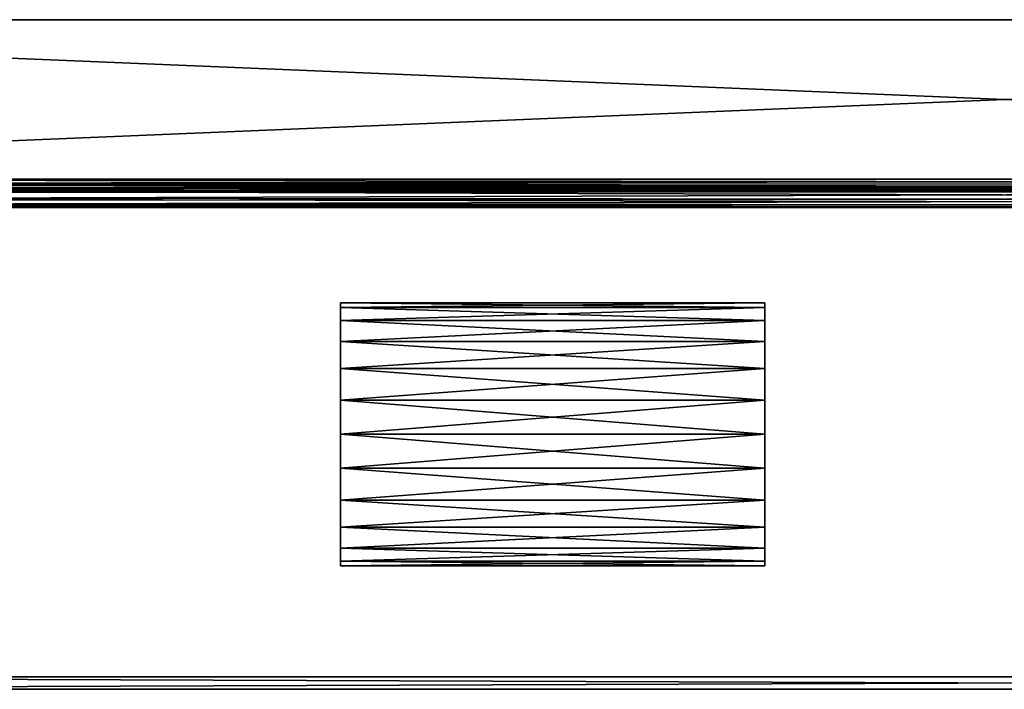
# Model space of a CAD drawing. Extents: x -129 to 122, y 0 to 43.
# Tile 9 of 18: x -67 to -4, y 0 to 43. Entities that reach past the tile are written whole.
import ezdxf

# ---------------------------------------------------------------- set-up
doc = ezdxf.new("R2010")
doc.units = 0
doc.header["$LTSCALE"] = 25.4
doc.layers.get('0').update_dxf_attribs({"color": 13, "linetype": 'CONTINUOUS'})

# ---------------------------------------------------------------- blocks, each defined once
blk = doc.blocks.new('HAGA-9708-9710_STL')
at = {"color": 251}
mesh = blk.add_polyface(dxfattribs=at)
corners = [(122.157, 43.01, 0), (121.357, 16.01, 0), (121.357, 43.01, 0), (-128.643, 43.01, 0), (-129.443, 16.01, 0), (-129.443, 43.01, 0), (-128.643, 16.01, 0), (-128.241, 9.964, 0), (-127.502, 10.27, 0), (-124.816, 4.838, 0), (-124.25, 5.404, 0), (-119.69, 1.413, 0), (-119.384, 2.152, 0), (-113.643, 0.21, 0), (-113.643, 1.01, 0), (106.357, 1.01, 0), (106.357, 0.21, 0), (112.097, 2.152, 0), (112.403, 1.413, 0), (116.963, 5.404, 0), (117.529, 4.838, 0), (120.215, 10.27, 0), (120.954, 9.964, 0), (122.157, 16.01, 0)]
mesh.append_faces([[corners[k] for k in face] for face in [(0, 1, 2), (3, 4, 5)]], dxfattribs={"vtx0": -1, "color": 251})
mesh.append_faces([[corners[k] for k in face] for face in [(4, 6, 7), (7, 8, 9), (9, 10, 11), (11, 12, 13), (13, 15, 16), (16, 17, 18), (18, 19, 20), (20, 21, 22), (22, 1, 23), (23, 1, 0)]], dxfattribs={"vtx0": -1, "vtx1": -1, "color": 251})
mesh.append_faces([[corners[k] for k in face] for face in [(4, 3, 6), (7, 6, 8), (9, 8, 10), (11, 10, 12), (13, 12, 14), (13, 14, 15), (16, 15, 17), (18, 17, 19), (20, 19, 21), (22, 21, 1)]], dxfattribs={"vtx0": -1, "vtx2": -1, "color": 251})
mesh = blk.add_polyface(dxfattribs=at)
corners = [(-129.443, 16.01, 150), (-128.643, 16.01, 150), (-129.443, 43.01, 150), (-128.241, 9.964, 150), (-127.502, 10.27, 150), (-124.816, 4.838, 150), (-124.25, 5.404, 150), (-119.69, 1.413, 150), (-119.384, 2.152, 150), (-113.643, 0.21, 150), (-113.643, 1.01, 150), (106.357, 0.21, 150), (106.357, 1.01, 150), (112.403, 1.413, 150), (112.097, 2.152, 150), (116.963, 5.404, 150), (117.529, 4.838, 150), (120.215, 10.27, 150), (120.954, 9.964, 150), (121.357, 16.01, 150), (122.157, 16.01, 150), (121.357, 43.01, 150), (122.157, 43.01, 150), (-128.643, 43.01, 150)]
mesh.append_faces([[corners[k] for k in face] for face in [(21, 20, 22)]], dxfattribs={"vtx0": -1, "color": 251})
mesh.append_faces([[corners[k] for k in face] for face in [(0, 1, 2), (1, 3, 4), (4, 5, 6), (6, 7, 8), (8, 9, 10), (10, 11, 12), (12, 13, 14), (14, 13, 15), (15, 16, 17), (17, 18, 19), (19, 20, 21)]], dxfattribs={"vtx0": -1, "vtx1": -1, "color": 251})
mesh.append_faces([[corners[k] for k in face] for face in [(1, 0, 3), (4, 3, 5), (6, 5, 7), (8, 7, 9), (10, 9, 11), (12, 11, 13), (15, 13, 16), (17, 16, 18), (19, 18, 20)]], dxfattribs={"vtx0": -1, "vtx2": -1, "color": 251})
mesh.append_faces([[corners[k] for k in face] for face in [(23, 2, 1)]], dxfattribs={"vtx1": -1, "color": 251})
at = {"color": 7}
mesh = blk.add_polyface(dxfattribs=at)
corners = [(118.786, 32.81, 129), (-126.073, 43.01, 129), (-126.073, 32.81, 129), (118.786, 43.01, 129)]
mesh.append_faces([[corners[k] for k in face] for face in [(0, 1, 2), (1, 0, 3)]], dxfattribs={"vtx0": -1, "color": 7})
mesh = blk.add_polyface(dxfattribs=at)
corners = [(118.786, 43.01, 128), (-126.073, 32.81, 128), (-126.073, 43.01, 128), (118.786, 32.81, 128)]
mesh.append_faces([[corners[k] for k in face] for face in [(0, 1, 2), (1, 0, 3)]], dxfattribs={"vtx0": -1, "color": 7})
mesh = blk.add_polyface(dxfattribs=at)
corners = [(-126.073, 43.01, 129), (118.786, 43.01, 128), (-126.073, 43.01, 128), (118.786, 43.01, 129)]
mesh.append_faces([[corners[k] for k in face] for face in [(0, 1, 2), (1, 0, 3)]], dxfattribs={"vtx0": -1, "color": 7})
mesh = blk.add_polyface(dxfattribs=at)
corners = [(118.786, 43.01, 21), (-126.073, 32.81, 21), (-126.073, 43.01, 21), (118.786, 32.81, 21)]
mesh.append_faces([[corners[k] for k in face] for face in [(0, 1, 2), (1, 0, 3)]], dxfattribs={"vtx0": -1, "color": 7})
mesh = blk.add_polyface(dxfattribs=at)
corners = [(118.786, 32.81, 22), (-126.073, 43.01, 22), (-126.073, 32.81, 22), (118.786, 43.01, 22)]
mesh.append_faces([[corners[k] for k in face] for face in [(0, 1, 2), (1, 0, 3)]], dxfattribs={"vtx0": -1, "color": 7})
mesh = blk.add_polyface(dxfattribs=at)
corners = [(-126.073, 43.01, 22), (118.786, 43.01, 21), (-126.073, 43.01, 21), (118.786, 43.01, 22)]
mesh.append_faces([[corners[k] for k in face] for face in [(0, 1, 2), (1, 0, 3)]], dxfattribs={"vtx0": -1, "color": 7})
mesh = blk.add_polyface(dxfattribs=at)
corners = [(118.786, 32.81, 129), (-126.073, 32.81, 129), (-125.991, 32.494, 128.972)]
mesh.append_faces([[corners[k] for k in face] for face in [(0, 1, 2)]], dxfattribs={"color": 7})
mesh = blk.add_polyface(dxfattribs=at)
corners = [(118.58, 32.467, 127.923), (-125.912, 32.539, 127.952), (-126.073, 32.81, 128)]
mesh.append_faces([[corners[k] for k in face] for face in [(0, 1, 2)]], dxfattribs={"color": 7})
mesh = blk.add_polyface(dxfattribs=at)
corners = [(118.786, 32.81, 128), (118.58, 32.467, 127.923), (-126.073, 32.81, 128)]
mesh.append_faces([[corners[k] for k in face] for face in [(0, 1, 2)]], dxfattribs={"color": 7})
mesh = blk.add_polyface(dxfattribs=at)
corners = [(118.704, 32.494, 21.028), (-125.911, 32.196, 21.108), (-126.073, 32.81, 21)]
mesh.append_faces([[corners[k] for k in face] for face in [(0, 1, 2)]], dxfattribs={"color": 7})
mesh = blk.add_polyface(dxfattribs=at)
corners = [(118.786, 32.81, 21), (118.704, 32.494, 21.028), (-126.073, 32.81, 21)]
mesh.append_faces([[corners[k] for k in face] for face in [(0, 1, 2)]], dxfattribs={"color": 7})
mesh = blk.add_polyface(dxfattribs=at)
corners = [(118.786, 32.81, 22), (-126.073, 32.81, 22), (-125.867, 32.467, 22.077)]
mesh.append_faces([[corners[k] for k in face] for face in [(0, 1, 2)]], dxfattribs={"color": 7})
mesh = blk.add_polyface(dxfattribs=at)
corners = [(118.786, 32.81, 129), (-125.991, 32.494, 128.972), (118.624, 32.196, 128.892)]
mesh.append_faces([[corners[k] for k in face] for face in [(0, 1, 2)]], dxfattribs={"color": 7})
mesh = blk.add_polyface(dxfattribs=at)
corners = [(118.786, 32.81, 22), (-125.867, 32.467, 22.077), (118.625, 32.539, 22.048)]
mesh.append_faces([[corners[k] for k in face] for face in [(0, 1, 2)]], dxfattribs={"color": 7})
mesh = blk.add_polyface(dxfattribs=at)
corners = [(118.624, 32.196, 128.892), (-125.991, 32.494, 128.972), (-125.829, 31.908, 128.757)]
mesh.append_faces([[corners[k] for k in face] for face in [(0, 1, 2)]], dxfattribs={"color": 7})
mesh = blk.add_polyface(dxfattribs=at)
corners = [(118.399, 32.218, 127.738), (-125.731, 32.273, 127.792), (-125.912, 32.539, 127.952)]
mesh.append_faces([[corners[k] for k in face] for face in [(0, 1, 2)]], dxfattribs={"color": 7})
mesh = blk.add_polyface(dxfattribs=at)
corners = [(118.58, 32.467, 127.923), (118.399, 32.218, 127.738), (-125.912, 32.539, 127.952)]
mesh.append_faces([[corners[k] for k in face] for face in [(0, 1, 2)]], dxfattribs={"color": 7})
mesh = blk.add_polyface(dxfattribs=at)
corners = [(118.704, 32.494, 21.028), (118.542, 31.908, 21.243), (-125.911, 32.196, 21.108)]
mesh.append_faces([[corners[k] for k in face] for face in [(0, 1, 2)]], dxfattribs={"color": 7})
mesh = blk.add_polyface(dxfattribs=at)
corners = [(118.38, 31.43, 21.645), (-125.749, 31.655, 21.42), (-125.911, 32.196, 21.108)]
mesh.append_faces([[corners[k] for k in face] for face in [(0, 1, 2)]], dxfattribs={"color": 7})
mesh = blk.add_polyface(dxfattribs=at)
corners = [(118.542, 31.908, 21.243), (118.38, 31.43, 21.645), (-125.911, 32.196, 21.108)]
mesh.append_faces([[corners[k] for k in face] for face in [(0, 1, 2)]], dxfattribs={"color": 7})
mesh = blk.add_polyface(dxfattribs=at)
corners = [(118.625, 32.539, 22.048), (-125.867, 32.467, 22.077), (-125.686, 32.218, 22.262)]
mesh.append_faces([[corners[k] for k in face] for face in [(0, 1, 2)]], dxfattribs={"color": 7})
mesh = blk.add_polyface(dxfattribs=at)
corners = [(118.624, 32.196, 128.892), (-125.829, 31.908, 128.757), (-125.667, 31.43, 128.355)]
mesh.append_faces([[corners[k] for k in face] for face in [(0, 1, 2)]], dxfattribs={"color": 7})
mesh = blk.add_polyface(dxfattribs=at)
corners = [(-125.731, 32.273, 127.792), (118.217, 32.058, 127.472), (-125.549, 32.088, 127.543)]
mesh.append_faces([[corners[k] for k in face] for face in [(0, 1, 2)]], dxfattribs={"color": 7})
mesh = blk.add_polyface(dxfattribs=at)
corners = [(-125.731, 32.273, 127.792), (118.399, 32.218, 127.738), (118.217, 32.058, 127.472)]
mesh.append_faces([[corners[k] for k in face] for face in [(0, 1, 2)]], dxfattribs={"color": 7})
mesh = blk.add_polyface(dxfattribs=at)
corners = [(118.625, 32.539, 22.048), (-125.686, 32.218, 22.262), (118.444, 32.273, 22.208)]
mesh.append_faces([[corners[k] for k in face] for face in [(0, 1, 2)]], dxfattribs={"color": 7})
mesh = blk.add_polyface(dxfattribs=at)
corners = [(-125.504, 32.058, 22.528), (118.444, 32.273, 22.208), (-125.686, 32.218, 22.262)]
mesh.append_faces([[corners[k] for k in face] for face in [(0, 1, 2)]], dxfattribs={"color": 7})
mesh = blk.add_polyface(dxfattribs=at)
corners = [(118.624, 32.196, 128.892), (-125.667, 31.43, 128.355), (118.462, 31.655, 128.58)]
mesh.append_faces([[corners[k] for k in face] for face in [(0, 1, 2)]], dxfattribs={"color": 7})
mesh = blk.add_polyface(dxfattribs=at)
corners = [(-125.549, 32.088, 127.543), (118.057, 32.01, 127.2), (-125.343, 32.01, 127.2)]
mesh.append_faces([[corners[k] for k in face] for face in [(0, 1, 2)]], dxfattribs={"color": 7})
mesh = blk.add_polyface(dxfattribs=at)
corners = [(-125.549, 32.088, 127.543), (118.217, 32.058, 127.472), (118.057, 32.01, 127.2)]
mesh.append_faces([[corners[k] for k in face] for face in [(0, 1, 2)]], dxfattribs={"color": 7})
mesh = blk.add_polyface(dxfattribs=at)
corners = [(-125.504, 32.058, 22.528), (118.262, 32.088, 22.457), (118.444, 32.273, 22.208)]
mesh.append_faces([[corners[k] for k in face] for face in [(0, 1, 2)]], dxfattribs={"color": 7})
mesh = blk.add_polyface(dxfattribs=at)
corners = [(-125.343, 32.01, 22.8), (118.262, 32.088, 22.457), (-125.504, 32.058, 22.528)]
mesh.append_faces([[corners[k] for k in face] for face in [(0, 1, 2)]], dxfattribs={"color": 7})
mesh = blk.add_polyface(dxfattribs=at)
corners = [(118.057, 32.01, 22.8), (118.262, 32.088, 22.457), (-125.343, 32.01, 22.8)]
mesh.append_faces([[corners[k] for k in face] for face in [(0, 1, 2)]], dxfattribs={"color": 7})
mesh = blk.add_polyface(dxfattribs=at)
corners = [(118.218, 31.119, 22.185), (-125.587, 31.253, 21.897), (-125.749, 31.655, 21.42)]
mesh.append_faces([[corners[k] for k in face] for face in [(0, 1, 2)]], dxfattribs={"color": 7})
mesh = blk.add_polyface(dxfattribs=at)
corners = [(118.218, 31.119, 22.185), (-125.749, 31.655, 21.42), (118.38, 31.43, 21.645)]
mesh.append_faces([[corners[k] for k in face] for face in [(0, 1, 2)]], dxfattribs={"color": 7})
mesh = blk.add_polyface(dxfattribs=at)
corners = [(118.462, 31.655, 128.58), (-125.667, 31.43, 128.355), (-125.505, 31.119, 127.815)]
mesh.append_faces([[corners[k] for k in face] for face in [(0, 1, 2)]], dxfattribs={"color": 7})
mesh = blk.add_polyface(dxfattribs=at)
corners = [(118.462, 31.655, 128.58), (-125.505, 31.119, 127.815), (118.3, 31.253, 128.103)]
mesh.append_faces([[corners[k] for k in face] for face in [(0, 1, 2)]], dxfattribs={"color": 7})
mesh = blk.add_polyface(dxfattribs=at)
corners = [(-125.343, 32.01, 127.2), (-120.143, 32.01, 87.268), (-125.343, 32.01, 87.268), (112.857, 32.01, 87.268), (118.057, 32.01, 87.268), (118.057, 32.01, 127.2), (112.857, 32.01, 83.826), (-120.143, 32.01, 83.826), (-125.343, 32.01, 83.826), (118.057, 32.01, 22.8), (-125.343, 32.01, 22.8), (118.057, 32.01, 83.826)]
mesh.append_faces([[corners[k] for k in face] for face in [(0, 1, 2), (4, 0, 5), (8, 9, 10)]], dxfattribs={"vtx0": -1, "color": 7})
mesh.append_faces([[corners[k] for k in face] for face in [(3, 0, 4), (1, 6, 7), (6, 1, 3), (9, 8, 11), (11, 7, 6)]], dxfattribs={"vtx0": -1, "vtx1": -1, "color": 7})
mesh.append_faces([[corners[k] for k in face] for face in [(1, 0, 3)]], dxfattribs={"vtx0": -1, "vtx1": -1, "vtx2": -1, "color": 7})
mesh.append_faces([[corners[k] for k in face] for face in [(11, 8, 7)]], dxfattribs={"vtx0": -1, "vtx2": -1, "color": 7})
mesh = blk.add_polyface(dxfattribs=at)
corners = [(-125.426, 31.039, 22.483), (-125.587, 31.253, 21.897), (118.218, 31.119, 22.185)]
mesh.append_faces([[corners[k] for k in face] for face in [(0, 1, 2)]], dxfattribs={"color": 7})
mesh = blk.add_polyface(dxfattribs=at)
corners = [(118.3, 31.253, 128.103), (-125.505, 31.119, 127.815), (118.139, 31.039, 127.517)]
mesh.append_faces([[corners[k] for k in face] for face in [(0, 1, 2)]], dxfattribs={"color": 7})
mesh = blk.add_polyface(dxfattribs=at)
corners = [(-125.505, 31.119, 127.815), (-125.343, 31.01, 127.2), (118.057, 31.01, 127.2)]
mesh.append_faces([[corners[k] for k in face] for face in [(0, 1, 2)]], dxfattribs={"color": 7})
mesh = blk.add_polyface(dxfattribs=at)
corners = [(-125.505, 31.119, 127.815), (118.057, 31.01, 127.2), (118.139, 31.039, 127.517)]
mesh.append_faces([[corners[k] for k in face] for face in [(0, 1, 2)]], dxfattribs={"color": 7})
mesh = blk.add_polyface(dxfattribs=at)
corners = [(-125.343, 31.01, 22.8), (-125.426, 31.039, 22.483), (118.218, 31.119, 22.185)]
mesh.append_faces([[corners[k] for k in face] for face in [(0, 1, 2)]], dxfattribs={"color": 7})
mesh = blk.add_polyface(dxfattribs=at)
corners = [(-125.343, 31.01, 22.8), (118.218, 31.119, 22.185), (118.057, 31.01, 22.8)]
mesh.append_faces([[corners[k] for k in face] for face in [(0, 1, 2)]], dxfattribs={"color": 7})
mesh = blk.add_polyface(dxfattribs=at)
corners = [(118.057, 31.01, 127.2), (112.857, 31.01, 87.268), (118.057, 31.01, 87.268), (-120.143, 31.01, 87.268), (-125.343, 31.01, 87.268), (-125.343, 31.01, 127.2), (-120.143, 31.01, 83.826), (112.857, 31.01, 83.826), (118.057, 31.01, 83.826), (-125.343, 31.01, 22.8), (118.057, 31.01, 22.8), (-125.343, 31.01, 83.826)]
mesh.append_faces([[corners[k] for k in face] for face in [(0, 1, 2), (4, 0, 5), (8, 9, 10)]], dxfattribs={"vtx0": -1, "color": 7})
mesh.append_faces([[corners[k] for k in face] for face in [(3, 0, 4), (1, 6, 7), (6, 1, 3), (9, 8, 11), (11, 7, 6)]], dxfattribs={"vtx0": -1, "vtx1": -1, "color": 7})
mesh.append_faces([[corners[k] for k in face] for face in [(1, 0, 3)]], dxfattribs={"vtx0": -1, "vtx1": -1, "vtx2": -1, "color": 7})
mesh.append_faces([[corners[k] for k in face] for face in [(11, 8, 7)]], dxfattribs={"vtx0": -1, "vtx2": -1, "color": 7})
at = {"color": 251}
mesh = blk.add_polyface(dxfattribs=at)
corners = [(-113.643, 1.01, 150), (106.357, 1.01, 0), (-113.643, 1.01, 0), (106.357, 1.01, 150)]
mesh.append_faces([[corners[k] for k in face] for face in [(0, 1, 2), (1, 0, 3)]], dxfattribs={"vtx0": -1, "color": 251})
mesh = blk.add_polyface(dxfattribs=at)
corners = [(106.357, 0.21, 150), (-113.643, 0.21, 0), (106.357, 0.21, 0), (-113.643, 0.21, 150)]
mesh.append_faces([[corners[k] for k in face] for face in [(0, 1, 2), (1, 0, 3)]], dxfattribs={"vtx0": -1, "color": 251})
blk = doc.blocks.new('KOMPONENT_1')
at = {"color": 0}
mesh = blk.add_polyface(dxfattribs=at)
corners = [(0.286, 6.226, 27.1), (0.286, 10.574, 27.1), (0, 8.4, 27.1), (1.125, 4.2, 27.1), (1.125, 12.6, 27.1), (2.46, 2.46, 27.1), (2.46, 14.34, 27.1), (4.2, 1.125, 27.1), (4.2, 15.675, 27.1), (6.226, 0.286, 27.1), (6.226, 16.514, 27.1), (8.4, 0, 27.1), (8.4, 16.8, 27.1), (10.574, 0.286, 27.1), (10.574, 16.514, 27.1), (12.6, 1.125, 27.1), (12.6, 15.675, 27.1), (14.34, 2.46, 27.1), (14.34, 14.34, 27.1), (15.675, 4.2, 27.1), (15.675, 12.6, 27.1), (16.514, 6.226, 27.1), (16.514, 10.574, 27.1), (16.8, 8.4, 27.1)]
mesh.append_faces([[corners[k] for k in face] for face in [(0, 1, 2), (22, 21, 23)]], dxfattribs={"vtx0": -1, "color": 0})
mesh.append_faces([[corners[k] for k in face] for face in [(1, 3, 4), (4, 5, 6), (6, 7, 8), (8, 9, 10), (10, 11, 12), (12, 13, 14), (14, 15, 16), (16, 17, 18), (18, 19, 20), (20, 21, 22)]], dxfattribs={"vtx0": -1, "vtx1": -1, "color": 0})
mesh.append_faces([[corners[k] for k in face] for face in [(1, 0, 3), (4, 3, 5), (6, 5, 7), (8, 7, 9), (10, 9, 11), (12, 11, 13), (14, 13, 15), (16, 15, 17), (18, 17, 19), (20, 19, 21)]], dxfattribs={"vtx0": -1, "vtx2": -1, "color": 0})
mesh = blk.add_polyface(dxfattribs=at)
corners = [(0.286, 10.574), (0.286, 6.226), (0, 8.4), (1.125, 12.6), (1.125, 4.2), (2.46, 2.46), (2.46, 14.34), (4.2, 15.675), (4.2, 1.125), (6.226, 16.514), (6.226, 0.286), (8.4, 0), (8.4, 16.8), (10.574, 16.514), (10.574, 0.286), (12.6, 15.675), (12.6, 1.125), (14.34, 14.34), (14.34, 2.46), (15.675, 12.6), (15.675, 4.2), (16.514, 10.574), (16.514, 6.226), (16.8, 8.4)]
mesh.append_faces([[corners[k] for k in face] for face in [(0, 1, 2), (22, 21, 23)]], dxfattribs={"vtx0": -1, "color": 0})
mesh.append_faces([[corners[k] for k in face] for face in [(1, 3, 4), (4, 3, 5), (5, 7, 8), (8, 9, 10), (10, 9, 11), (11, 13, 14), (14, 15, 16), (16, 17, 18), (18, 19, 20), (20, 21, 22)]], dxfattribs={"vtx0": -1, "vtx1": -1, "color": 0})
mesh.append_faces([[corners[k] for k in face] for face in [(1, 0, 3), (5, 3, 6), (5, 6, 7), (8, 7, 9), (11, 9, 12), (11, 12, 13), (14, 13, 15), (16, 15, 17), (18, 17, 19), (20, 19, 21)]], dxfattribs={"vtx0": -1, "vtx2": -1, "color": 0})
mesh = blk.add_polyface(dxfattribs=at)
corners = [(4.2, 15.675, 27.1), (6.226, 16.514), (4.2, 15.675), (6.226, 16.514, 27.1)]
mesh.append_faces([[corners[k] for k in face] for face in [(0, 1, 2), (1, 0, 3)]], dxfattribs={"vtx0": -1, "color": 0})
mesh = blk.add_polyface(dxfattribs=at)
corners = [(6.226, 16.514, 27.1), (8.4, 16.8), (6.226, 16.514), (8.4, 16.8, 27.1)]
mesh.append_faces([[corners[k] for k in face] for face in [(0, 1, 2), (1, 0, 3)]], dxfattribs={"vtx0": -1, "color": 0})
mesh = blk.add_polyface(dxfattribs=at)
corners = [(8.4, 16.8, 27.1), (10.574, 16.514), (8.4, 16.8), (10.574, 16.514, 27.1)]
mesh.append_faces([[corners[k] for k in face] for face in [(0, 1, 2), (1, 0, 3)]], dxfattribs={"vtx0": -1, "color": 0})
mesh = blk.add_polyface(dxfattribs=at)
corners = [(10.574, 16.514, 27.1), (12.6, 15.675), (10.574, 16.514), (12.6, 15.675, 27.1)]
mesh.append_faces([[corners[k] for k in face] for face in [(0, 1, 2), (1, 0, 3)]], dxfattribs={"vtx0": -1, "color": 0})
mesh = blk.add_polyface(dxfattribs=at)
corners = [(2.46, 14.34, 27.1), (4.2, 15.675), (2.46, 14.34), (4.2, 15.675, 27.1)]
mesh.append_faces([[corners[k] for k in face] for face in [(0, 1, 2), (1, 0, 3)]], dxfattribs={"vtx0": -1, "color": 0})
mesh = blk.add_polyface(dxfattribs=at)
corners = [(12.6, 15.675, 27.1), (14.34, 14.34), (12.6, 15.675), (14.34, 14.34, 27.1)]
mesh.append_faces([[corners[k] for k in face] for face in [(0, 1, 2), (1, 0, 3)]], dxfattribs={"vtx0": -1, "color": 0})
mesh = blk.add_polyface(dxfattribs=at)
corners = [(2.46, 14.34, 27.1), (1.125, 12.6), (1.125, 12.6, 27.1), (2.46, 14.34)]
mesh.append_faces([[corners[k] for k in face] for face in [(0, 1, 2), (1, 0, 3)]], dxfattribs={"vtx0": -1, "color": 0})
mesh = blk.add_polyface(dxfattribs=at)
corners = [(14.34, 14.34), (15.675, 12.6, 27.1), (15.675, 12.6), (14.34, 14.34, 27.1)]
mesh.append_faces([[corners[k] for k in face] for face in [(0, 1, 2), (1, 0, 3)]], dxfattribs={"vtx0": -1, "color": 0})
mesh = blk.add_polyface(dxfattribs=at)
corners = [(1.125, 12.6, 27.1), (0.286, 10.574), (0.286, 10.574, 27.1), (1.125, 12.6)]
mesh.append_faces([[corners[k] for k in face] for face in [(0, 1, 2), (1, 0, 3)]], dxfattribs={"vtx0": -1, "color": 0})
mesh = blk.add_polyface(dxfattribs=at)
corners = [(15.675, 12.6), (16.514, 10.574, 27.1), (16.514, 10.574), (15.675, 12.6, 27.1)]
mesh.append_faces([[corners[k] for k in face] for face in [(0, 1, 2), (1, 0, 3)]], dxfattribs={"vtx0": -1, "color": 0})
mesh = blk.add_polyface(dxfattribs=at)
corners = [(0.286, 10.574, 27.1), (0, 8.4), (0, 8.4, 27.1), (0.286, 10.574)]
mesh.append_faces([[corners[k] for k in face] for face in [(0, 1, 2), (1, 0, 3)]], dxfattribs={"vtx0": -1, "color": 0})
mesh = blk.add_polyface(dxfattribs=at)
corners = [(16.514, 10.574), (16.8, 8.4, 27.1), (16.8, 8.4), (16.514, 10.574, 27.1)]
mesh.append_faces([[corners[k] for k in face] for face in [(0, 1, 2), (1, 0, 3)]], dxfattribs={"vtx0": -1, "color": 0})
mesh = blk.add_polyface(dxfattribs=at)
corners = [(0, 8.4, 27.1), (0.286, 6.226), (0.286, 6.226, 27.1), (0, 8.4)]
mesh.append_faces([[corners[k] for k in face] for face in [(0, 1, 2), (1, 0, 3)]], dxfattribs={"vtx0": -1, "color": 0})
mesh = blk.add_polyface(dxfattribs=at)
corners = [(16.8, 8.4), (16.514, 6.226, 27.1), (16.514, 6.226), (16.8, 8.4, 27.1)]
mesh.append_faces([[corners[k] for k in face] for face in [(0, 1, 2), (1, 0, 3)]], dxfattribs={"vtx0": -1, "color": 0})
mesh = blk.add_polyface(dxfattribs=at)
corners = [(0.286, 6.226, 27.1), (1.125, 4.2), (1.125, 4.2, 27.1), (0.286, 6.226)]
mesh.append_faces([[corners[k] for k in face] for face in [(0, 1, 2), (1, 0, 3)]], dxfattribs={"vtx0": -1, "color": 0})
mesh = blk.add_polyface(dxfattribs=at)
corners = [(16.514, 6.226), (15.675, 4.2, 27.1), (15.675, 4.2), (16.514, 6.226, 27.1)]
mesh.append_faces([[corners[k] for k in face] for face in [(0, 1, 2), (1, 0, 3)]], dxfattribs={"vtx0": -1, "color": 0})
mesh = blk.add_polyface(dxfattribs=at)
corners = [(1.125, 4.2, 27.1), (2.46, 2.46), (2.46, 2.46, 27.1), (1.125, 4.2)]
mesh.append_faces([[corners[k] for k in face] for face in [(0, 1, 2), (1, 0, 3)]], dxfattribs={"vtx0": -1, "color": 0})
mesh = blk.add_polyface(dxfattribs=at)
corners = [(15.675, 4.2), (14.34, 2.46, 27.1), (14.34, 2.46), (15.675, 4.2, 27.1)]
mesh.append_faces([[corners[k] for k in face] for face in [(0, 1, 2), (1, 0, 3)]], dxfattribs={"vtx0": -1, "color": 0})
mesh = blk.add_polyface(dxfattribs=at)
corners = [(4.2, 1.125, 27.1), (2.46, 2.46), (4.2, 1.125), (2.46, 2.46, 27.1)]
mesh.append_faces([[corners[k] for k in face] for face in [(0, 1, 2), (1, 0, 3)]], dxfattribs={"vtx0": -1, "color": 0})
mesh = blk.add_polyface(dxfattribs=at)
corners = [(14.34, 2.46, 27.1), (12.6, 1.125), (14.34, 2.46), (12.6, 1.125, 27.1)]
mesh.append_faces([[corners[k] for k in face] for face in [(0, 1, 2), (1, 0, 3)]], dxfattribs={"vtx0": -1, "color": 0})
mesh = blk.add_polyface(dxfattribs=at)
corners = [(6.226, 0.286, 27.1), (4.2, 1.125), (6.226, 0.286), (4.2, 1.125, 27.1)]
mesh.append_faces([[corners[k] for k in face] for face in [(0, 1, 2), (1, 0, 3)]], dxfattribs={"vtx0": -1, "color": 0})
mesh = blk.add_polyface(dxfattribs=at)
corners = [(12.6, 1.125, 27.1), (10.574, 0.286), (12.6, 1.125), (10.574, 0.286, 27.1)]
mesh.append_faces([[corners[k] for k in face] for face in [(0, 1, 2), (1, 0, 3)]], dxfattribs={"vtx0": -1, "color": 0})
mesh = blk.add_polyface(dxfattribs=at)
corners = [(8.4, 0, 27.1), (6.226, 0.286), (8.4, 0), (6.226, 0.286, 27.1)]
mesh.append_faces([[corners[k] for k in face] for face in [(0, 1, 2), (1, 0, 3)]], dxfattribs={"vtx0": -1, "color": 0})
mesh = blk.add_polyface(dxfattribs=at)
corners = [(10.574, 0.286, 27.1), (8.4, 0), (10.574, 0.286), (8.4, 0, 27.1)]
mesh.append_faces([[corners[k] for k in face] for face in [(0, 1, 2), (1, 0, 3)]], dxfattribs={"vtx0": -1, "color": 0})

msp = doc.modelspace()

# ---------------------------------------------------------------- block references
at = {"color": 0}
msp.add_blockref('HAGA-9708-9710_STL', (0, 0), dxfattribs=at)
at = {"color": 0, "extrusion": (-1, 0, -2.77556e-16), "rotation": 90}
msp.add_blockref('KOMPONENT_1', (-8.11, 82.128, 18.939), dxfattribs=at)

doc.saveas('drawing.dxf')
